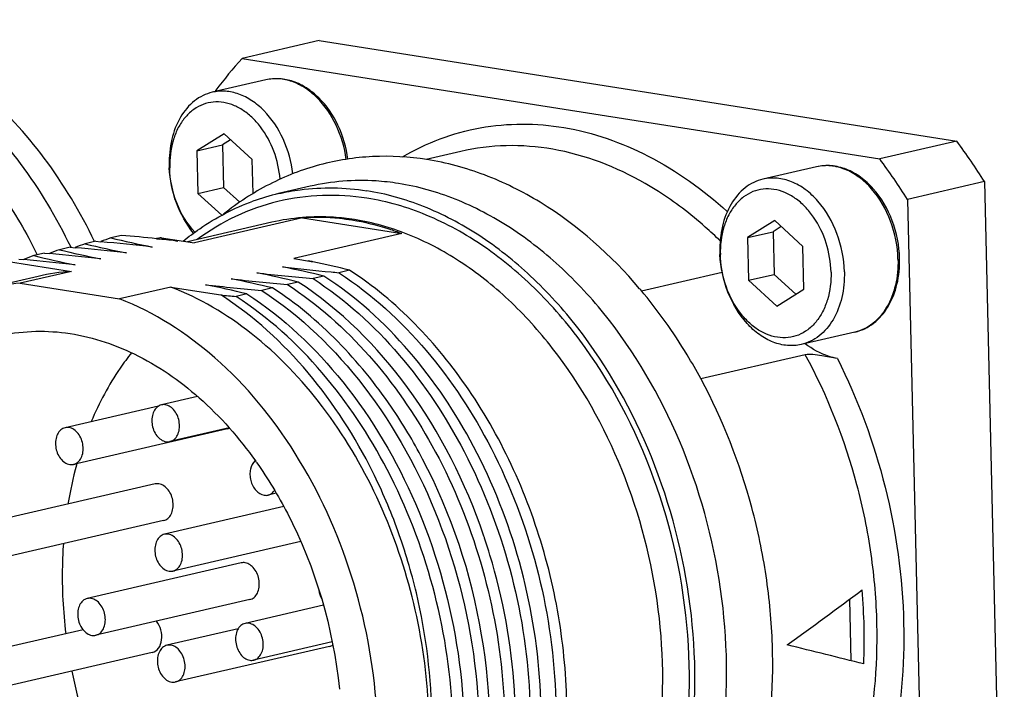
# Model space of a CAD drawing. Header units: millimetres. Extents: x 0 to 420, y 0 to 297.
# Tile 22 of 68: x 190.08 to 193.99, y 57.8 to 60.46. Entities that reach past the tile are written whole.
import ezdxf

# ---------------------------------------------------------------- set-up
doc = ezdxf.new("R2010")
doc.units = ezdxf.units.MM
doc.header["$LTSCALE"] = 23.1
doc.layers.add('COMPONENTS', color=7, linetype='CONTINUOUS')

msp = doc.modelspace()

# ---------------------------------------------------------------- linework, layer by layer
at = {"layer": 'COMPONENTS', "color": 7, "linetype": 'CONTINUOUS'}
for p, q in [((191.2662, 60.37571), (190.96027, 60.30483)), ((191.2662, 60.37571), (193.79985, 59.97541)), ((190.96027, 60.30483), (193.49392, 59.90454)), ((191.05492, 60.21919), (190.84178, 60.16981)), ((190.85614, 60.17314), (190.85603, 60.17791)), ((190.88855, 60.00498), (190.78056, 59.93742)), ((190.91464, 59.98113), (190.88253, 59.96105)), ((191.00046, 59.90268), (190.88855, 60.00498)), ((190.78056, 59.93742), (190.88253, 59.96105)), ((190.88253, 59.96105), (190.88645, 59.79118)), ((193.79985, 59.97541), (193.49392, 59.90454)), ((190.78056, 59.93742), (190.78448, 59.76756)), ((191.0036, 59.76669), (191.00046, 59.90268)), ((191.8292, 59.93454), (191.69153, 59.90264)), ((193.24294, 59.87351), (193.02981, 59.82413)), ((190.78448, 59.76756), (190.88645, 59.79118)), ((190.88645, 59.79118), (190.95083, 59.73233)), ((191.231, 59.79594), (191.10516, 59.76679)), ((193.91073, 59.81451), (193.6048, 59.74363)), ((193.91073, 59.81451), (193.98896, 56.42469)), ((190.78448, 59.76756), (190.87933, 59.68085)), ((193.6048, 59.74363), (193.68303, 56.35381)), ((191.19994, 59.66996), (190.77164, 59.57073)), ((191.19994, 59.66996), (191.59439, 59.60764)), ((191.07787, 59.65268), (190.74339, 59.57519)), ((193.07657, 59.65929), (192.96858, 59.59173)), ((193.10266, 59.63544), (193.07055, 59.61536)), ((193.18848, 59.55699), (193.07657, 59.65929)), ((190.48127, 59.60084), (190.43817, 59.59085)), ((190.63998, 59.59153), (190.77164, 59.57073)), ((191.59439, 59.60764), (191.16608, 59.50841)), ((192.96858, 59.59173), (193.07055, 59.61536)), ((192.96858, 59.59173), (192.9725, 59.42187)), ((193.07055, 59.61536), (193.07447, 59.4455)), ((190.27732, 59.55358), (190.23422, 59.5436)), ((190.27732, 59.55358), (190.29683, 59.55177)), ((190.3793, 59.57721), (190.3362, 59.56722)), ((190.3793, 59.57721), (190.39877, 59.5754)), ((190.62001, 59.5872), (190.63236, 59.5859)), ((193.1924, 59.38713), (193.18848, 59.55699)), ((190.17534, 59.52996), (190.13224, 59.51997)), ((190.17534, 59.52996), (190.19481, 59.52815)), ((190.03224, 59.4968), (190.28215, 59.45732)), ((190.07337, 59.50633), (190.09287, 59.50452)), ((191.16608, 59.50841), (191.23651, 59.49728)), ((191.23651, 59.49728), (191.22245, 59.49887)), ((191.24074, 59.49515), (191.24144, 59.495)), ((190.14988, 59.43768), (189.94593, 59.39043)), ((190.28215, 59.45732), (190.0782, 59.41007)), ((191.2854, 59.43867), (191.2423, 59.42868)), ((191.38737, 59.4623), (191.34427, 59.45231)), ((191.34427, 59.45231), (191.34754, 59.45018)), ((192.86778, 59.45353), (192.54711, 59.37924)), ((192.9725, 59.42187), (193.07447, 59.4455)), ((193.07447, 59.4455), (193.16029, 59.36704)), ((190.0782, 59.41007), (190.47264, 59.34775)), ((190.6766, 59.395), (190.47264, 59.34775)), ((190.6766, 59.395), (190.87557, 59.36357)), ((191.18342, 59.41504), (191.14032, 59.40506)), ((192.9725, 59.42187), (193.08441, 59.31957)), ((190.97947, 59.36779), (190.93637, 59.3578)), ((191.08144, 59.39142), (191.03834, 59.38143)), ((193.08441, 59.31957), (193.1924, 59.38713)), ((193.39529, 59.21592), (193.18216, 59.16654)), ((193.19776, 59.12571), (192.78296, 59.02961)), ((192.78425, 59.02812), (192.78242, 59.0315)), ((190.78341, 58.95984), (190.6397, 58.92654)), ((190.62861, 58.92193), (190.25681, 58.83579)), ((191.28007, 58.91829), (191.27866, 58.92015)), ((190.90253, 58.83142), (190.29067, 58.68967)), ((190.9087, 58.83489), (190.67355, 58.78041)), ((190.61436, 58.61204), (190.0025, 58.47028)), ((191.09622, 58.57517), (191.06344, 58.56757)), ((191.12606, 58.5216), (190.65158, 58.41167)), ((190.64822, 58.46591), (190.03635, 58.32415)), ((191.19339, 58.38323), (190.68543, 58.26554)), ((191.92112, 58.40406), (191.91964, 58.40843)), ((190.95677, 58.29805), (190.34491, 58.15629)), ((190.99062, 58.15192), (190.37876, 58.01016)), ((193.3803, 57.90864), (193.37465, 58.15363)), ((191.28335, 58.12923), (190.97232, 58.05717)), ((190.32826, 58.03194), (189.9575, 57.94604)), ((190.94479, 58.03593), (190.66176, 57.97035)), ((191.31829, 57.98335), (191.00618, 57.91104)), ((191.30748, 57.96598), (190.69562, 57.82423)), ((190.60321, 57.94167), (189.99135, 57.79991))]:
    msp.add_line(p, q, dxfattribs=at)
at = {"layer": 'COMPONENTS', "color": 9, "linetype": 'CONTINUOUS'}
for p, q in [((190.27905, 59.55449), (190.27948, 59.55358)), ((190.14515, 59.52632), (190.14659, 59.52341))]:
    msp.add_line(p, q, dxfattribs=at)
at = {"layer": 'COMPONENTS', "color": 7, "linetype": 'CONTINUOUS'}
for centre, radius, start, end in [((192.27975, 59.11482), 1.77684, 137.95338, 143.25129), ((191.39791, 58.20151), 2.98598, 32.69667, 36.44694), ((191.09197, 58.13063), 2.98598, 32.69667, 36.44694), ((191.11674, 59.89042), 0.44628, 181.32377, 182.6477), ((191.30601, 58.90067), 0.8891, 103.05687, 109.91949), ((190.74376, 58.73106), 0.91249, 109.56621, 112.22352), ((191.45977, 63.80694), 4.33809, 256.37924, 258.61053), ((189.44113, 48.30719), 11.34144, 84.033646, 84.737922), ((190.79342, 58.75535), 0.85014, 100.39823, 101.77674), ((191.58733, 63.95418), 4.46433, 257.74839, 258.60194), ((190.64177, 58.70748), 0.91244, 109.56621, 112.22152), ((189.31226, 49.03089), 10.56685, 83.540083, 84.653725), ((191.35779, 63.78331), 4.33809, 256.37924, 258.61053), ((189.41421, 49.05419), 10.56717, 83.540098, 84.653906), ((189.64459, 50.26958), 9.36854, 83.500402, 83.947761), ((190.43782, 58.66022), 0.91244, 109.56621, 112.22172), ((191.15384, 63.73606), 4.33809, 256.37924, 258.61053), ((190.53981, 58.6838), 0.91249, 109.5662, 112.22341), ((189.21025, 49.00696), 10.56716, 83.540097, 84.653897), ((191.25582, 63.75968), 4.33809, 256.37924, 258.61053), ((193.30476, 59.54473), 0.44628, 181.32377, 182.6477), ((189.10831, 48.98361), 10.56688, 83.540084, 84.653742), ((190.2638, 55.22258), 4.33809, 76.37924, 78.61053), ((192.29947, 69.88116), 10.47249, 263.535904, 264.600901), ((190.32212, 55.03441), 4.55434, 78.36349, 78.59833), ((190.71776, 58.45063), 1.16815, 63.40408, 63.63587), ((190.3738, 55.28172), 4.3017, 76.37168, 78.36378), ((190.33869, 58.62127), 0.83796, 93.86892, 103.02797), ((190.16182, 55.19896), 4.33809, 76.37924, 78.61053), ((192.22545, 70.12466), 10.74106, 263.548175, 264.748252), ((192.45456, 71.49514), 12.0939, 264.588881, 264.732502), ((190.13474, 58.57402), 0.83796, 93.86892, 103.02797), ((189.95787, 55.1517), 4.33809, 76.37924, 78.61053), ((192.02149, 70.0774), 10.74106, 263.548175, 264.748252), ((190.05985, 55.17533), 4.33809, 76.37924, 78.61053), ((192.12347, 70.10103), 10.74106, 263.548175, 264.748252), ((192.02121, 71.12839), 11.82048, 264.43816, 264.73419), ((191.08501, 58.15393), 1.90809, 40.12507, 40.3208), ((190.89378, 58.86917), 0.03874, 283.0891, 294.16423), ((191.73844, 58.29743), 1.48839, 164.59535, 164.8319), ((189.67262, 57.7502), 1.64524, 35.14715, 35.36677), ((191.80001, 58.28139), 1.55201, 164.85526, 170.70211), ((189.68078, 57.6437), 2.36586, 18.46232, 18.74705), ((189.67045, 57.64035), 2.37672, 15.23109, 18.46004), ((191.17489, 57.99125), 2.25771, 357.58509, 5.05882), ((192.22149, 58.25477), 1.97626, 191.29721, 202.75576)]:
    msp.add_arc(centre, radius, start, end, dxfattribs=at)
at = {"layer": 'COMPONENTS', "color": 9, "linetype": 'CONTINUOUS'}
msp.add_arc((191.89924, 58.6546), 1.3295, 57.4556, 60.11651, dxfattribs=at)
at = {"layer": 'COMPONENTS', "color": 7, "linetype": 'CONTINUOUS'}
for major_axis, ratio, start_param, end_param in [((3.67021, 2.40442), 0.200749, -1.3529713, -1.2659048), ((3.77521, -0.89352), 0.0264292, 7.4316457, 7.5187121)]:
    msp.add_ellipse((191.86162, 58.17136), major_axis=major_axis, ratio=ratio, start_param=start_param, end_param=end_param, dxfattribs=at)
for points, knots in [([(190.37399, 59.57603), (190.3179, 59.69256), (190.18844, 59.9096), (189.94187, 60.18017), (189.66047, 60.37279), (189.45192, 60.44249), (189.34955, 60.45867)], [0, 0, 0, 0, 0.2769409, 0.5374054, 0.778051, 1, 1, 1, 1]), ([(191.381, 59.90393), (191.37475, 59.95042), (191.3487, 60.03964), (191.28449, 60.1344), (191.21842, 60.1882), (191.1653, 60.21459), (191.10968, 60.22623), (191.07252, 60.22327), (191.05492, 60.21919)], [0, 0, 0, 0, 0.2788963, 0.5432695, 0.6661042, 0.7820687, 0.8925494, 1, 1, 1, 1]), ([(191.16222, 59.84561), (191.15651, 59.89327), (191.13111, 59.98472), (191.06717, 60.0822), (191.00128, 60.13753), (190.94899, 60.16446), (190.89478, 60.17645), (190.85874, 60.17374), (190.84179, 60.16981)], [0, 0, 0, 0, 0.2840463, 0.5522981, 0.6753677, 0.7898343, 0.8970273, 1, 1, 1, 1]), ([(190.84179, 60.16981), (190.82911, 60.16688), (190.80406, 60.15798), (190.75747, 60.12861), (190.70947, 60.07069), (190.6759, 59.9811), (190.66978, 59.91454), (190.67057, 59.88011)], [0, 0, 0, 0, 0.1077352, 0.2180217, 0.4530612, 0.7147476, 1, 1, 1, 1]), ([(191.11111, 59.82409), (191.10799, 59.862), (191.09144, 59.93603), (191.04735, 60.01846), (191.00027, 60.07111), (190.96164, 60.10137), (190.92028, 60.12205), (190.87761, 60.13223), (190.83524, 60.13132), (190.79496, 60.11922), (190.75851, 60.09649), (190.72727, 60.06424), (190.70227, 60.02378), (190.67771, 59.95949), (190.67173, 59.90591), (190.67256, 59.86986)], [0, 0, 0, 0, 0.1447221, 0.2846945, 0.3504063, 0.4122904, 0.4703028, 0.5250076, 0.5775917, 0.6297049, 0.6831072, 0.7392632, 0.7990726, 0.8628046, 1, 1, 1, 1]), ([(191.69472, 59.90224), (191.62358, 59.91348), (191.47944, 59.92176), (191.26591, 59.88829), (191.06403, 59.80974), (190.94281, 59.73016), (190.8863, 59.68469)], [0, 0, 0, 0, 0.2509075, 0.498825, 0.7473418, 1, 1, 1, 1]), ([(192.5398, 59.38859), (192.42684, 59.5217), (192.23132, 59.6969), (191.92954, 59.84724), (191.77277, 59.88991), (191.69472, 59.90224)], [0, 0, 0, 0, 0.5201311, 0.7645711, 1, 1, 1, 1]), ([(190.76745, 59.60932), (190.73826, 59.64491), (190.69216, 59.72874), (190.67313, 59.82213), (190.67093, 59.8698)], [0, 0, 0, 0, 0.4909254, 1, 1, 1, 1]), ([(190.77263, 59.61326), (190.74143, 59.64646), (190.69241, 59.72879), (190.67367, 59.82216), (190.67256, 59.86986)], [0, 0, 0, 0, 0.4884941, 1, 1, 1, 1]), ([(193.5729, 59.50896), (193.57173, 59.55997), (193.55208, 59.66031), (193.48931, 59.76951), (193.42017, 59.83349), (193.36325, 59.86563), (193.30279, 59.88063), (193.2621, 59.87795), (193.24294, 59.87351)], [0, 0, 0, 0, 0.2764693, 0.5429925, 0.6669322, 0.783311, 0.8934223, 1, 1, 1, 1]), ([(191.5813, 59.80717), (191.55184, 59.81182), (191.43529, 59.82489), (191.31615, 59.81567), (191.231, 59.79594)], [0, 0, 0, 0, 0.2544315, 1, 1, 1, 1]), ([(193.02981, 59.82413), (193.01713, 59.82119), (192.99208, 59.81229), (192.94549, 59.78292), (192.89749, 59.725), (192.86392, 59.63541), (192.8578, 59.56885), (192.85859, 59.53442)], [0, 0, 0, 0, 0.1077352, 0.2180217, 0.4530612, 0.7147476, 1, 1, 1, 1]), ([(193.35337, 59.45625), (193.35218, 59.50785), (193.33246, 59.60916), (193.26981, 59.71944), (193.20115, 59.78386), (193.14551, 59.81588), (193.08712, 59.83081), (193.04806, 59.82835), (193.02981, 59.82413)], [0, 0, 0, 0, 0.2813583, 0.5516335, 0.6758886, 0.7909157, 0.8978564, 1, 1, 1, 1]), ([(191.10515, 59.76679), (191.13344, 59.77334), (191.24892, 59.79422), (191.36834, 59.79178), (191.45547, 59.77801)], [0, 0, 0, 0, 0.2477141, 1, 1, 1, 1]), ([(192.00968, 56.43497), (192.08157, 56.45162), (192.22371, 56.50413), (192.41489, 56.63464), (192.57951, 56.81223), (192.76183, 57.11119), (192.89297, 57.56953), (192.89143, 58.16361), (192.73922, 58.75107), (192.49509, 59.18845), (192.24157, 59.46964), (192.03485, 59.63414), (191.81423, 59.75087), (191.65832, 59.795), (191.5813, 59.80717)], [0, 0, 0, 0, 0.0512584, 0.1039977, 0.1594048, 0.2181966, 0.3459247, 0.4844921, 0.6264686, 0.7632728, 0.8276533, 0.8885283, 0.9458347, 1, 1, 1, 1]), ([(193.30039, 59.45469), (193.29949, 59.49362), (193.28642, 59.57075), (193.24503, 59.65797), (193.19884, 59.71507), (193.16022, 59.74866), (193.11833, 59.77245), (193.07468, 59.7854), (193.03094, 59.78675), (192.98906, 59.77626), (192.95095, 59.75441), (192.91819, 59.72236), (192.89192, 59.68153), (192.86604, 59.61603), (192.85973, 59.56111), (192.86059, 59.52417)], [0, 0, 0, 0, 0.1438902, 0.2847956, 0.3513305, 0.414067, 0.4728012, 0.5279595, 0.5806476, 0.6325236, 0.6854439, 0.7410111, 0.8002465, 0.8634923, 1, 1, 1, 1]), ([(191.88386, 56.40582), (191.95574, 56.42247), (192.09789, 56.47498), (192.28906, 56.6055), (192.45368, 56.78309), (192.636, 57.08205), (192.76713, 57.54039), (192.7656, 58.13447), (192.61338, 58.72192), (192.36925, 59.1593), (192.11573, 59.44049), (191.90901, 59.60499), (191.68839, 59.72171), (191.53248, 59.76585), (191.45547, 59.77801)], [0, 0, 0, 0, 0.0512587, 0.1039981, 0.1594052, 0.2181971, 0.3459256, 0.4844928, 0.6264692, 0.7632732, 0.8276536, 0.8885284, 0.9458348, 1, 1, 1, 1]), ([(190.7265, 59.57795), (190.74755, 59.59518), (190.83263, 59.6594), (190.92848, 59.70955), (191.0031, 59.73658)], [0, 0, 0, 0, 0.2552776, 1, 1, 1, 1]), ([(191.39666, 59.66087), (191.38023, 59.66346), (191.31505, 59.67197), (191.24891, 59.67327), (191.19994, 59.66996)], [0, 0, 0, 0, 0.253106, 1, 1, 1, 1]), ([(191.59439, 59.60764), (191.57813, 59.61384), (191.51371, 59.63662), (191.44696, 59.65292), (191.39666, 59.66087)], [0, 0, 0, 0, 0.2546677, 1, 1, 1, 1]), ([(193.18216, 59.16655), (193.16421, 59.16239), (193.12587, 59.15986), (193.06847, 59.17407), (193.0136, 59.20485), (192.94555, 59.26708), (192.88248, 59.37435), (192.86129, 59.47338), (192.85895, 59.52412)], [0, 0, 0, 0, 0.1023135, 0.2092844, 0.3241482, 0.4480985, 0.7178971, 1, 1, 1, 1]), ([(193.30039, 59.45469), (193.30124, 59.41775), (193.29494, 59.36283), (193.26906, 59.29733), (193.24278, 59.2565), (193.21002, 59.22444), (193.17192, 59.2026), (193.13003, 59.19211), (193.0863, 59.19346), (193.04264, 59.2064), (193.00076, 59.2302), (192.96213, 59.26379), (192.91595, 59.32089), (192.87456, 59.40811), (192.86148, 59.48523), (192.86059, 59.52417)], [0, 0, 0, 0, 0.1365077, 0.1997535, 0.2589889, 0.3145561, 0.3674764, 0.4193524, 0.4720405, 0.5271988, 0.585933, 0.6486695, 0.7152044, 0.8561098, 1, 1, 1, 1]), ([(193.39529, 59.21592), (193.40865, 59.21902), (193.43499, 59.22833), (193.48354, 59.25867), (193.53308, 59.31758), (193.56745, 59.40794), (193.5737, 59.47465), (193.5729, 59.50896)], [0, 0, 0, 0, 0.1114993, 0.2248373, 0.4621824, 0.7210431, 1, 1, 1, 1]), ([(191.48145, 56.3499), (191.59158, 56.40307), (191.80012, 56.56496), (192.01797, 56.91345), (192.14086, 57.34303), (192.16142, 57.81934), (192.07831, 58.30596), (191.84814, 58.89442), (191.53753, 59.27503), (191.2854, 59.43867)], [0, 0, 0, 0, 0.1023581, 0.2147387, 0.3387368, 0.4722195, 0.6106495, 0.7484278, 1, 1, 1, 1]), ([(191.34754, 59.45018), (191.60455, 59.28235), (191.9191, 58.89058), (192.14657, 58.28735), (192.22334, 57.7908), (192.19211, 57.30829), (192.05573, 56.87833), (191.85454, 56.58635), (191.6534, 56.42115), (191.54308, 56.36253), (191.4866, 56.33978)], [0, 0, 0, 0, 0.2529906, 0.3914839, 0.5302487, 0.6634851, 0.7866453, 0.8978938, 0.9498102, 1, 1, 1, 1]), ([(192.08935, 56.91805), (192.18527, 57.12356), (192.2613, 57.47587), (192.2464, 57.95103), (192.17603, 58.31871), (192.04929, 58.6699), (191.8208, 59.08154), (191.57498, 59.34054), (191.38737, 59.4623)], [0, 0, 0, 0, 0.2400818, 0.3699038, 0.5024177, 0.6345338, 0.7632422, 1, 1, 1, 1]), ([(193.35337, 59.45625), (193.35417, 59.42182), (193.34804, 59.35526), (193.31447, 59.26567), (193.26647, 59.20775), (193.21988, 59.17838), (193.19483, 59.16948), (193.18216, 59.16655)], [0, 0, 0, 0, 0.2852524, 0.5469388, 0.7819783, 0.8922648, 1, 1, 1, 1]), ([(191.27866, 58.92015), (191.19698, 59.02759), (191.01733, 59.21678), (190.79161, 59.35114), (190.6766, 59.395)], [0, 0, 0, 0, 0.5229988, 1, 1, 1, 1]), ([(191.14032, 59.40506), (191.38084, 59.24896), (191.68066, 58.8912), (191.91348, 58.33485), (191.97694, 58.02282), (191.99251, 57.86509)], [0, 0, 0, 0, 0.4761474, 0.7368053, 1, 1, 1, 1]), ([(191.91964, 58.40843), (191.84844, 58.61686), (191.65667, 58.99917), (191.35206, 59.30559), (191.18342, 59.41504)], [0, 0, 0, 0, 0.522792, 1, 1, 1, 1]), ([(191.2423, 59.42868), (191.49761, 59.26298), (191.81111, 58.87602), (192.0403, 58.27886), (192.12015, 57.78614), (192.0936, 57.30576), (191.96319, 56.87557), (191.76794, 56.58079), (191.57123, 56.41126), (191.46288, 56.34988), (191.40726, 56.32565)], [0, 0, 0, 0, 0.2522641, 0.3904309, 0.5290462, 0.6623924, 0.7859079, 0.8976218, 0.9497184, 1, 1, 1, 1]), ([(190.1505, 56.27672), (190.01152, 56.32972), (189.74068, 56.5043), (189.42641, 56.89015), (189.20783, 57.37202), (189.10707, 57.90003), (189.13465, 58.42014), (189.2891, 58.87943), (189.52414, 59.17885), (189.75664, 59.3303), (189.88229, 59.37568), (189.94584, 59.39041)], [0, 0, 0, 0, 0.1159924, 0.2450469, 0.383457, 0.5244165, 0.6603613, 0.7852506, 0.8969503, 0.9491296, 1, 1, 1, 1]), ([(191.71399, 57.67014), (191.71327, 57.84077), (191.68155, 58.09817), (191.5839, 58.4261), (191.39693, 58.86711), (191.13594, 59.19685), (190.87557, 59.36357)], [0, 0, 0, 0, 0.2622889, 0.3943229, 0.5247391, 1, 1, 1, 1]), ([(191.10122, 56.25472), (191.15684, 56.27895), (191.26521, 56.34032), (191.46194, 56.50982), (191.65722, 56.80459), (191.78766, 57.23479), (191.81423, 57.71519), (191.73439, 58.20792), (191.5052, 58.80511), (191.19169, 59.19209), (190.93637, 59.3578)], [0, 0, 0, 0, 0.0502811, 0.102377, 0.2140891, 0.3376039, 0.4709491, 0.6095663, 0.747733, 1, 1, 1, 1]), ([(190.97947, 59.36779), (191.1241, 59.27392), (191.39067, 59.02084), (191.67362, 58.53648), (191.83539, 57.98049), (191.8513, 57.59008), (191.83293, 57.40002)], [0, 0, 0, 0, 0.2311081, 0.4829271, 0.7440803, 1, 1, 1, 1]), ([(191.03834, 59.38143), (191.1941, 59.28034), (191.47859, 59.00278), (191.76796, 58.47185), (191.91503, 57.86907), (191.90546, 57.45167), (191.8697, 57.25294)], [0, 0, 0, 0, 0.2322087, 0.4859462, 0.7474903, 1, 1, 1, 1]), ([(191.67771, 58.71067), (191.64032, 58.78183), (191.48499, 59.04219), (191.26852, 59.27), (191.08144, 59.39142)], [0, 0, 0, 0, 0.2649447, 1, 1, 1, 1]), ([(192.78242, 59.0315), (192.76524, 59.06329), (192.69478, 59.18644), (192.61216, 59.30275), (192.54401, 59.38361)], [0, 0, 0, 0, 0.2546444, 1, 1, 1, 1]), ([(190.67731, 56.23406), (190.74086, 56.24879), (190.8665, 56.29417), (191.09901, 56.44562), (191.33405, 56.74504), (191.4885, 57.20433), (191.51608, 57.72444), (191.41532, 58.25245), (191.19674, 58.73432), (190.88247, 59.12017), (190.61162, 59.29475), (190.47264, 59.34775)], [0, 0, 0, 0, 0.0508704, 0.1030497, 0.2147494, 0.3396387, 0.4755835, 0.616543, 0.7549531, 0.8840076, 1, 1, 1, 1]), ([(190.36728, 56.41138), (190.30328, 56.41957), (190.17332, 56.45257), (189.98862, 56.545), (189.81503, 56.67796), (189.60129, 56.90785), (189.3943, 57.26898), (189.26324, 57.75659), (189.25876, 58.25215), (189.38245, 58.69822), (189.59462, 58.99371), (189.8117, 59.1427), (189.93006, 59.18659), (189.9899, 59.20045)], [0, 0, 0, 0, 0.0539328, 0.1109559, 0.1715576, 0.2357253, 0.372369, 0.5145573, 0.6535746, 0.7817923, 0.895783, 0.9486445, 1, 1, 1, 1]), ([(189.9899, 59.20045), (190.07739, 59.22072), (190.26697, 59.22828), (190.54621, 59.13827), (190.80516, 58.95876), (190.94903, 58.79436), (191.01425, 58.70248)], [0, 0, 0, 0, 0.2238206, 0.4608538, 0.7191614, 1, 1, 1, 1]), ([(193.32549, 59.11053), (193.31441, 59.11269), (193.2686, 59.12473), (193.22618, 59.14819), (193.19746, 59.16985)], [0, 0, 0, 0, 0.2388791, 1, 1, 1, 1]), ([(190.52111, 59.13401), (190.50512, 59.11401), (190.44217, 59.02881), (190.39207, 58.93438), (190.36111, 58.86033)], [0, 0, 0, 0, 0.2418477, 1, 1, 1, 1]), ([(193.32549, 59.11053), (193.30484, 59.11455), (193.27261, 59.1208), (193.23022, 59.12698), (193.20777, 59.12803), (193.19776, 59.12571)], [0, 0, 0, 0, 0.4888859, 0.7611205, 1, 1, 1, 1]), ([(192.84917, 56.97338), (192.92927, 57.11867), (193.04587, 57.44791), (193.08069, 57.88619), (193.04742, 58.24746), (192.97247, 58.60755), (192.87094, 58.86706), (192.78425, 59.02812)], [0, 0, 0, 0, 0.2333782, 0.4833567, 0.6125531, 0.7427156, 1, 1, 1, 1]), ([(190.63963, 58.92652), (190.63333, 58.92506), (190.6208, 58.91836), (190.60791, 58.90039), (190.60128, 58.87715), (190.60147, 58.84289), (190.61593, 58.80347), (190.64401, 58.78218), (190.65832, 58.77992)], [0, 0, 0, 0, 0.1042043, 0.2188751, 0.3477676, 0.4875754, 0.7663759, 1, 1, 1, 1]), ([(190.67362, 58.78043), (190.67991, 58.78189), (190.69245, 58.78859), (190.70533, 58.80656), (190.71197, 58.8298), (190.71178, 58.86406), (190.69732, 58.90348), (190.66923, 58.92477), (190.65493, 58.92703)], [0, 0, 0, 0, 0.1042043, 0.2188751, 0.3477676, 0.4875754, 0.7663759, 1, 1, 1, 1]), ([(190.88126, 56.28131), (190.9821, 56.30468), (191.18222, 56.39368), (191.4244, 56.63055), (191.5989, 56.95038), (191.69692, 57.32992), (191.71371, 57.74449), (191.62868, 58.29965), (191.44821, 58.69654), (191.28007, 58.91829)], [0, 0, 0, 0, 0.1011603, 0.2084412, 0.3255212, 0.4528799, 0.5883463, 0.7280269, 1, 1, 1, 1]), ([(190.25675, 58.83578), (190.25045, 58.83431), (190.23792, 58.82761), (190.22503, 58.80964), (190.21839, 58.78641), (190.21859, 58.75214), (190.23305, 58.71273), (190.26113, 58.69144), (190.27544, 58.68918)], [0, 0, 0, 0, 0.1042043, 0.2188751, 0.3477676, 0.4875754, 0.7663759, 1, 1, 1, 1]), ([(190.29074, 58.68968), (190.29703, 58.69115), (190.30957, 58.69785), (190.32245, 58.71582), (190.32909, 58.73905), (190.3289, 58.77332), (190.31443, 58.81273), (190.28635, 58.83402), (190.27204, 58.83628)], [0, 0, 0, 0, 0.1042043, 0.2188751, 0.3477676, 0.4875754, 0.7663759, 1, 1, 1, 1]), ([(191.01235, 58.70485), (191.00257, 58.69647), (190.99293, 58.67655), (190.99071, 58.64851), (190.99509, 58.61843), (191.01092, 58.58569), (191.03581, 58.56905), (191.04821, 58.56709)], [0, 0, 0, 0, 0.231726, 0.3657338, 0.5053627, 0.7741018, 1, 1, 1, 1]), ([(191.01789, 58.69733), (191.06313, 58.63307), (191.22965, 58.35671), (191.3225, 58.03731), (191.34693, 57.79502)], [0, 0, 0, 0, 0.2439794, 1, 1, 1, 1]), ([(191.28698, 56.3073), (191.36816, 56.34769), (191.52364, 56.45777), (191.70932, 56.68661), (191.84628, 56.97093), (191.95891, 57.41558), (191.94791, 58.02415), (191.79198, 58.49325), (191.67771, 58.71067)], [0, 0, 0, 0, 0.1019568, 0.210751, 0.3281199, 0.4540332, 0.7237941, 1, 1, 1, 1]), ([(190.64824, 58.46591), (190.65454, 58.46737), (190.66708, 58.47406), (190.67998, 58.49202), (190.68663, 58.51526), (190.68645, 58.54953), (190.67199, 58.58896), (190.6439, 58.61026), (190.62959, 58.61252)], [0, 0, 0, 0, 0.1041766, 0.2188369, 0.347718, 0.4875258, 0.7663538, 1, 1, 1, 1]), ([(191.06351, 58.56759), (191.06605, 58.56818), (191.07635, 58.5717), (191.08483, 58.57955), (191.08945, 58.58633)], [0, 0, 0, 0, 0.2414291, 1, 1, 1, 1]), ([(190.65151, 58.41165), (190.64522, 58.41019), (190.63268, 58.40349), (190.61979, 58.38552), (190.61316, 58.36229), (190.61335, 58.32802), (190.62781, 58.2886), (190.65589, 58.26731), (190.6702, 58.26505)], [0, 0, 0, 0, 0.1042043, 0.2188751, 0.3477676, 0.4875754, 0.7663759, 1, 1, 1, 1]), ([(190.6855, 58.26556), (190.69179, 58.26702), (190.70433, 58.27372), (190.71722, 58.29169), (190.72385, 58.31493), (190.72366, 58.3492), (190.7092, 58.38861), (190.68112, 58.4099), (190.66681, 58.41216)], [0, 0, 0, 0, 0.1042043, 0.2188751, 0.3477676, 0.4875754, 0.7663759, 1, 1, 1, 1]), ([(190.24992, 58.3738), (190.24786, 58.34442), (190.24249, 58.22515), (190.24879, 58.10539), (190.25966, 58.01612)], [0, 0, 0, 0, 0.2467292, 1, 1, 1, 1]), ([(190.99065, 58.15193), (190.99694, 58.15339), (191.00949, 58.16007), (191.02239, 58.17803), (191.02904, 58.20127), (191.02886, 58.23555), (191.0144, 58.27498), (190.98631, 58.29628), (190.972, 58.29854)], [0, 0, 0, 0, 0.1041766, 0.2188369, 0.347718, 0.4875258, 0.7663538, 1, 1, 1, 1]), ([(191.54878, 56.43232), (191.66083, 56.52031), (191.85762, 56.76027), (192.02312, 57.21341), (192.06643, 57.73265), (192.01161, 58.08876), (191.96369, 58.26474)], [0, 0, 0, 0, 0.2164207, 0.4583378, 0.7229375, 1, 1, 1, 1]), ([(190.34484, 58.15627), (190.33854, 58.15481), (190.32601, 58.14811), (190.31312, 58.13014), (190.30649, 58.10691), (190.30668, 58.07264), (190.32114, 58.03322), (190.34922, 58.01193), (190.36353, 58.00967)], [0, 0, 0, 0, 0.1042043, 0.2188751, 0.3477676, 0.4875754, 0.7663759, 1, 1, 1, 1]), ([(190.37883, 58.01018), (190.38512, 58.01164), (190.39766, 58.01834), (190.41054, 58.03631), (190.41718, 58.05955), (190.41699, 58.09382), (190.40253, 58.13323), (190.37444, 58.15452), (190.36014, 58.15678)], [0, 0, 0, 0, 0.1042043, 0.2188751, 0.3477676, 0.4875754, 0.7663759, 1, 1, 1, 1]), ([(190.60324, 57.94168), (190.61291, 57.94392), (190.632, 57.95817), (190.64319, 57.99277), (190.64002, 58.0315), (190.6281, 58.05596), (190.61985, 58.06608)], [0, 0, 0, 0, 0.2067275, 0.4518707, 0.7280257, 1, 1, 1, 1]), ([(190.97225, 58.05715), (190.96596, 58.05568), (190.95343, 58.04898), (190.94054, 58.03102), (190.9339, 58.00778), (190.93409, 57.97351), (190.94856, 57.9341), (190.97664, 57.91281), (190.99095, 57.91055)], [0, 0, 0, 0, 0.1042043, 0.2188751, 0.3477676, 0.4875754, 0.7663759, 1, 1, 1, 1]), ([(191.00625, 57.91106), (191.01254, 57.91252), (191.02507, 57.91922), (191.03796, 57.93719), (191.0446, 57.96042), (191.0444, 57.99469), (191.02994, 58.03411), (191.00186, 58.05539), (190.98755, 58.05765)], [0, 0, 0, 0, 0.1042043, 0.2188751, 0.3477676, 0.4875754, 0.7663759, 1, 1, 1, 1]), ([(190.66169, 57.97034), (190.6554, 57.96887), (190.64286, 57.96217), (190.62998, 57.9442), (190.62334, 57.92097), (190.62353, 57.8867), (190.638, 57.84729), (190.66608, 57.826), (190.68039, 57.82374)], [0, 0, 0, 0, 0.1042043, 0.2188751, 0.3477676, 0.4875754, 0.7663759, 1, 1, 1, 1]), ([(190.69568, 57.82424), (190.70198, 57.82571), (190.71451, 57.83241), (190.7274, 57.85038), (190.73403, 57.87361), (190.73384, 57.90788), (190.71938, 57.94729), (190.6913, 57.96858), (190.67699, 57.97084)], [0, 0, 0, 0, 0.1042043, 0.2188751, 0.3477676, 0.4875754, 0.7663759, 1, 1, 1, 1]), ([(191.99251, 57.86509), (192.00936, 57.69438), (192.00556, 57.36009), (191.88342, 56.89663), (191.68415, 56.57646), (191.47825, 56.39322), (191.36395, 56.32758), (191.30522, 56.30199)], [0, 0, 0, 0, 0.2836461, 0.5468562, 0.7840003, 0.8940653, 1, 1, 1, 1])]:
    msp.add_open_spline(points, degree=3, knots=knots, dxfattribs=at)
at = {"layer": 'COMPONENTS', "color": 9, "linetype": 'CONTINUOUS'}
for points, knots in [([(189.2548, 60.43672), (189.35714, 60.42055), (189.56563, 60.35088), (189.84696, 60.15835), (190.0935, 59.8879), (190.22296, 59.67096), (190.27905, 59.55449)], [0, 0, 0, 0, 0.2219572, 0.4626018, 0.7230625, 1, 1, 1, 1]), ([(189.43489, 60.27113), (189.58405, 60.20183), (189.79189, 60.04204), (190.01024, 59.77006), (190.10345, 59.61048), (190.14515, 59.52632)], [0, 0, 0, 0, 0.4721068, 0.7303749, 1, 1, 1, 1]), ([(191.37432, 59.90304), (191.36787, 59.94989), (191.34157, 60.03948), (191.27753, 60.13459), (191.21221, 60.18829), (191.16056, 60.21434), (191.10712, 60.22581), (191.07163, 60.22306), (191.05492, 60.21919)], [0, 0, 0, 0, 0.2844116, 0.5522884, 0.6751687, 0.7895687, 0.8968433, 1, 1, 1, 1]), ([(191.59778, 59.91295), (191.69254, 59.96869), (191.90419, 60.04882), (192.24956, 60.04733), (192.59117, 59.92678), (192.79339, 59.78153), (192.88832, 59.69553)], [0, 0, 0, 0, 0.2356185, 0.4731516, 0.7254542, 1, 1, 1, 1]), ([(192.56165, 59.80733), (192.44845, 59.87235), (192.26415, 59.94375), (192.01071, 59.96349), (191.88822, 59.94821), (191.8292, 59.93454)], [0, 0, 0, 0, 0.5161311, 0.7604388, 1, 1, 1, 1]), ([(193.5665, 59.50563), (193.56531, 59.55723), (193.54559, 59.65854), (193.48294, 59.76882), (193.41428, 59.83324), (193.35864, 59.86526), (193.30025, 59.88019), (193.26119, 59.87773), (193.24294, 59.87351)], [0, 0, 0, 0, 0.2813592, 0.5516339, 0.6758888, 0.7909156, 0.8978564, 1, 1, 1, 1]), ([(191.45614, 59.74859), (191.33969, 59.76699), (191.09645, 59.75991), (190.87723, 59.65443), (190.78192, 59.58461)], [0, 0, 0, 0, 0.4994807, 1, 1, 1, 1]), ([(191.65129, 56.41287), (191.72848, 56.41056), (191.88438, 56.42594), (192.10552, 56.51129), (192.303, 56.65458), (192.46953, 56.84923), (192.59992, 57.08751), (192.72296, 57.45979), (192.76181, 57.98099), (192.6376, 58.60194), (192.40095, 59.07383), (192.14365, 59.3805), (191.93035, 59.56053), (191.70048, 59.68811), (191.53687, 59.73584), (191.45614, 59.74859)], [0, 0, 0, 0, 0.0518307, 0.1036933, 0.1572768, 0.2138831, 0.274226, 0.3384104, 0.4758515, 0.6192819, 0.7589081, 0.8247467, 0.886879, 0.9451523, 1, 1, 1, 1]), ([(192.85994, 59.57847), (192.84071, 59.59737), (192.76406, 59.66914), (192.68024, 59.73336), (192.61445, 59.77533)], [0, 0, 0, 0, 0.2567969, 1, 1, 1, 1]), ([(191.40685, 59.66323), (191.37918, 59.6676), (191.26973, 59.67987), (191.15784, 59.67121), (191.07787, 59.65269)], [0, 0, 0, 0, 0.2544315, 1, 1, 1, 1]), ([(191.80916, 56.49629), (191.87667, 56.51193), (192.01016, 56.56124), (192.1897, 56.68381), (192.3443, 56.85059), (192.51552, 57.13135), (192.63868, 57.56179), (192.63723, 58.11971), (192.49429, 58.67141), (192.26502, 59.08217), (192.02693, 59.34625), (191.8328, 59.50073), (191.6256, 59.61035), (191.47918, 59.6518), (191.40685, 59.66323)], [0, 0, 0, 0, 0.0512584, 0.1039977, 0.1594048, 0.2181966, 0.3459247, 0.4844921, 0.6264686, 0.7632728, 0.8276533, 0.8885283, 0.9458347, 1, 1, 1, 1]), ([(193.5665, 59.50563), (193.5673, 59.4712), (193.56118, 59.40464), (193.52761, 59.31505), (193.47961, 59.25713), (193.43301, 59.22776), (193.40796, 59.21886), (193.39529, 59.21592)], [0, 0, 0, 0, 0.285249, 0.5469381, 0.7819781, 0.8922648, 1, 1, 1, 1]), ([(193.2453, 57.06547), (193.4209, 57.35543), (193.5097, 57.81103), (193.46499, 58.33403), (193.39034, 58.69993), (193.28676, 58.96306), (193.19776, 59.12571)], [0, 0, 0, 0, 0.4764606, 0.6073128, 0.7394012, 1, 1, 1, 1]), ([(193.32549, 59.11053), (193.40759, 58.94843), (193.53451, 58.60274), (193.6311, 57.91053), (193.53266, 57.37276), (193.37235, 57.08013)], [0, 0, 0, 0, 0.2604193, 0.521785, 1, 1, 1, 1])]:
    msp.add_open_spline(points, degree=3, knots=knots, dxfattribs=at)
at = {"layer": 'COMPONENTS', "color": 7, "linetype": 'CONTINUOUS'}
for points in [[(190.65493, 58.92703), (190.64989, 58.92782), (190.6446, 58.92768), (190.63963, 58.92652)], [(190.27204, 58.83628), (190.267, 58.83708), (190.26171, 58.83693), (190.25675, 58.83578)], [(190.65832, 58.77992), (190.66336, 58.77913), (190.66865, 58.77927), (190.67362, 58.78043)], [(190.27544, 58.68918), (190.28048, 58.68838), (190.28577, 58.68853), (190.29074, 58.68968)], [(190.62959, 58.61252), (190.62456, 58.61332), (190.61929, 58.61318), (190.61433, 58.61203)], [(191.04821, 58.56709), (191.05325, 58.56629), (191.05854, 58.56644), (191.06351, 58.56759)], [(190.66681, 58.41216), (190.66177, 58.41296), (190.65648, 58.41281), (190.65151, 58.41165)], [(190.972, 58.29854), (190.96697, 58.29933), (190.9617, 58.29919), (190.95674, 58.29804)], [(190.6702, 58.26505), (190.67524, 58.26426), (190.68053, 58.26441), (190.6855, 58.26556)], [(191.26553, 58.18924), (191.26706, 58.17796), (191.27047, 58.16677), (191.27561, 58.15661)], [(190.36014, 58.15678), (190.3551, 58.15758), (190.34981, 58.15743), (190.34484, 58.15627)], [(190.98755, 58.05765), (190.98251, 58.05845), (190.97722, 58.0583), (190.97225, 58.05715)], [(190.36353, 58.00967), (190.36857, 58.00888), (190.37386, 58.00903), (190.37883, 58.01018)], [(190.67699, 57.97084), (190.67195, 57.97164), (190.66666, 57.97149), (190.66169, 57.97034)], [(191.30751, 57.96599), (191.31215, 57.96707), (191.31665, 57.96907), (191.32062, 57.97173)], [(190.99095, 57.91055), (190.99599, 57.90975), (191.00128, 57.9099), (191.00625, 57.91106)], [(190.68039, 57.82374), (190.68543, 57.82294), (190.69071, 57.82309), (190.69568, 57.82424)]]:
    msp.add_open_spline(points, degree=3, dxfattribs=at)

doc.saveas('drawing.dxf')
